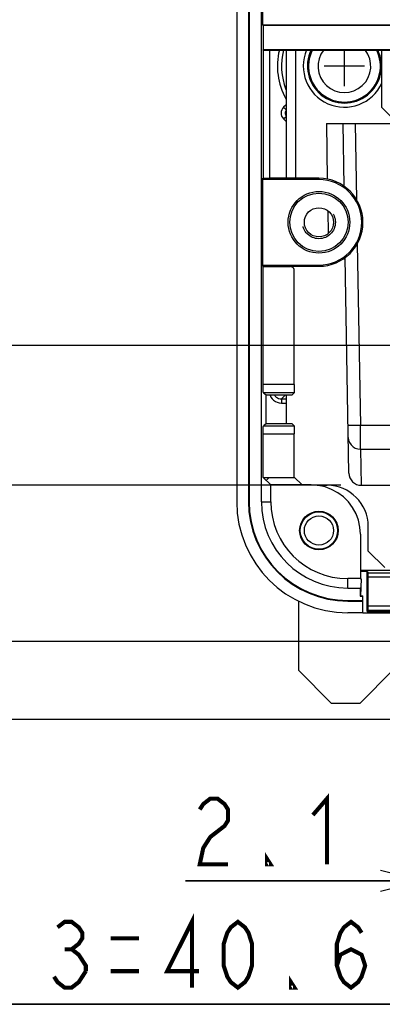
# Model space of a CAD drawing. Extents: x 0 to 420, y 0 to 297.
# Tile 47 of 67: x 250 to 268, y 157 to 205. Entities that reach past the tile are written whole.
import ezdxf

# ---------------------------------------------------------------- set-up
doc = ezdxf.new("R2010")
doc.units = 0
doc.header["$LTSCALE"] = 23.1
doc.linetypes.add('CENTER', pattern=[0.6, 0.375, -0.075, 0.075, -0.075])
doc.linetypes.add('HIDDEN', pattern=[0.2, 0.1, -0.1])
doc.layers.get('0').update_dxf_attribs({"linetype": 'CONTINUOUS'})
for name, color, linetype in [('ALL_AXIS', 7, 'CONTINUOUS'), ('ALL_CURVE', 7, 'CONTINUOUS'), ('ALL_DIM', 7, 'CONTINUOUS'), ('ALL_FEATURES', 7, 'CONTINUOUS'), ('DEFAULT_2', 8, 'HIDDEN'), ('OBSTRUCTIVE_DTM', 7, 'CONTINUOUS')]:
    doc.layers.add(name, color=color, linetype=linetype)
doc.dimstyles.get("Standard").update_dxf_attribs({"dimtxt": 2.5, "dimasz": 2.5, "dimexe": 1.25, "dimexo": 0.625, "dimtad": 1, "dimcen": 2.5, "dimazin": 3, "dimtfac": 1, "dimtmove": 0, "dimatfit": 3})

# ---------------------------------------------------------------- blocks, each defined once
blk = doc.blocks.new('_OPEN')
at = {"color": 0, "linetype": 'BYBLOCK'}
for p, q in [((0, 0), (-1, 0.25)), ((-1, -0.25), (0, 0)), ((-1, 0), (0, 0))]:
    blk.add_line(p, q, dxfattribs=at)
blk = doc.blocks.new('*D16')
at = {"layer": 'ALL_DIM', "color": 2, "linetype": 'CONTINUOUS'}
for p, q in [((223.873, 174.393), (223.873, 179.393)), ((223.873, 179.393), (223.873, 172.493)), ((265.052, 174.393), (222.873, 174.393)), ((223.873, 158.559), (223.873, 172.493)), ((298.182, 170.593), (222.873, 170.593)), ((223.873, 170.593), (223.873, 158.559))]:
    blk.add_line(p, q, dxfattribs=at)
at = {"layer": 'ALL_DIM', "color": 2, "linetype": 'CONTINUOUS', "xscale": 2, "yscale": 2, "zscale": 2}
for p, rotation in [((223.873, 174.393), 270), ((223.873, 170.593), 90)]:
    blk.add_blockref('_OPEN', p, dxfattribs=dict(at, rotation=rotation))
blk = doc.blocks.new('*D17')
at = {"layer": 'ALL_DIM', "color": 2, "linetype": 'CONTINUOUS'}
for p, q in [((281.111, 236.693), (222.873, 236.693)), ((223.873, 236.693), (223.873, 205.543)), ((223.873, 174.393), (223.873, 205.543)), ((265.052, 174.393), (222.873, 174.393))]:
    blk.add_line(p, q, dxfattribs=at)
at = {"layer": 'ALL_DIM', "color": 2, "linetype": 'CONTINUOUS', "xscale": 2, "yscale": 2, "zscale": 2}
for p, rotation in [((223.873, 236.693), 90), ((223.873, 174.393), 270)]:
    blk.add_blockref('_OPEN', p, dxfattribs=dict(at, rotation=rotation))
blk = doc.blocks.new('*D18')
at = {"layer": 'ALL_DIM', "color": 2, "linetype": 'CONTINUOUS'}
for p, q in [((265.509, 181.993), (228.873, 181.993)), ((229.873, 181.993), (229.873, 178.193)), ((229.873, 174.393), (229.873, 178.193)), ((268.452, 174.393), (228.873, 174.393))]:
    blk.add_line(p, q, dxfattribs=at)
at = {"layer": 'ALL_DIM', "color": 2, "linetype": 'CONTINUOUS', "xscale": 2, "yscale": 2, "zscale": 2}
for p, rotation in [((229.873, 181.993), 90), ((229.873, 174.393), 270)]:
    blk.add_blockref('_OPEN', p, dxfattribs=dict(at, rotation=rotation))
blk = doc.blocks.new('*D19')
at = {"layer": 'ALL_DIM', "color": 2, "linetype": 'CONTINUOUS'}
for p, q in [((285.532, 188.793), (228.873, 188.793)), ((229.873, 188.793), (229.873, 185.393)), ((229.873, 181.993), (229.873, 185.393)), ((265.509, 181.993), (228.873, 181.993))]:
    blk.add_line(p, q, dxfattribs=at)
at = {"layer": 'ALL_DIM', "color": 2, "linetype": 'CONTINUOUS', "xscale": 2, "yscale": 2, "zscale": 2}
for p, rotation in [((229.873, 188.793), 90), ((229.873, 181.993), 270)]:
    blk.add_blockref('_OPEN', p, dxfattribs=dict(at, rotation=rotation))
blk = doc.blocks.new('*D23')
at = {"layer": 'ALL_DIM', "color": 2, "linetype": 'CONTINUOUS'}
for p, q in [((270.292, 187.793), (270.292, 161.748)), ((269.452, 169.46), (269.452, 161.748)), ((269.452, 162.748), (257.966, 162.748)), ((257.966, 162.748), (269.872, 162.748)), ((275.292, 162.748), (269.872, 162.748)), ((270.292, 162.748), (275.292, 162.748))]:
    blk.add_line(p, q, dxfattribs=at)
at = {"layer": 'ALL_DIM', "color": 2, "linetype": 'CONTINUOUS', "xscale": 2, "yscale": 2, "zscale": 2}
blk.add_blockref('_OPEN', (269.452, 162.748), dxfattribs=at)
at = {"layer": 'ALL_DIM', "color": 2, "linetype": 'CONTINUOUS', "xscale": 2, "yscale": 2, "zscale": 2, "rotation": 180}
blk.add_blockref('_OPEN', (270.292, 162.748), dxfattribs=at)
blk = doc.blocks.new('*D24')
at = {"layer": 'ALL_DIM', "color": 2, "linetype": 'CONTINUOUS'}
for p, q in [((270.292, 187.793), (270.292, 155.748)), ((286.532, 187.793), (286.532, 155.748)), ((270.292, 156.748), (234.364, 156.748)), ((234.364, 156.748), (278.412, 156.748)), ((291.532, 156.748), (278.412, 156.748)), ((286.532, 156.748), (291.532, 156.748))]:
    blk.add_line(p, q, dxfattribs=at)
at = {"layer": 'ALL_DIM', "color": 2, "linetype": 'CONTINUOUS', "xscale": 2, "yscale": 2, "zscale": 2}
blk.add_blockref('_OPEN', (270.292, 156.748), dxfattribs=at)
at = {"layer": 'ALL_DIM', "color": 2, "linetype": 'CONTINUOUS', "xscale": 2, "yscale": 2, "zscale": 2, "rotation": 180}
blk.add_blockref('_OPEN', (286.532, 156.748), dxfattribs=at)

msp = doc.modelspace()

# ---------------------------------------------------------------- linework, layer by layer
at = {"color": 7, "linetype": 'CONTINUOUS'}
for p, q in [((265.852, 176.393), (266.583, 176.393)), ((265.852, 176.361), (266.583, 176.361)), ((266.463, 176.593), (266.583, 176.593)), ((266.481, 176.621), (266.583, 176.621)), ((266.481, 176.611), (266.583, 176.611)), ((266.583, 175.793), (266.583, 176.621)), ((266.583, 175.793), (265.852, 175.793))]:
    msp.add_line(p, q, dxfattribs=at)
at = {"layer": 'ALL_AXIS', "color": 7, "linetype": 'CENTER'}
msp.add_line((269.452, 174.393), (266.052, 174.393), dxfattribs=at)
at = {"layer": 'ALL_AXIS', "color": 7, "linetype": 'CONTINUOUS'}
for centre, radius, start, end in [((265.692, 202.393), 2, 156.8783, 335.4676), ((265.692, 202.393), 1.8, 154.0787, 25.9213), ((265.852, 181.193), 5.4, 180, 270)]:
    msp.add_arc(centre, radius, start, end, dxfattribs=at)
at = {"layer": 'ALL_AXIS', "color": 9, "linetype": 'CONTINUOUS'}
for radius, start, end in [(1.749, 153.1461, 26.8539), (1.282, 141.904, 38.096)]:
    msp.add_arc((265.692, 202.393), radius, start, end, dxfattribs=at)
at = {"layer": 'ALL_CURVE', "color": 40, "linetype": 'CONTINUOUS'}
for p, q in [((265.692, 201.413), (265.692, 203.172)), ((266.672, 202.393), (264.712, 202.393))]:
    msp.add_line(p, q, dxfattribs=at)
at = {"layer": 'ALL_DIM', "color": 2, "linetype": 'CONTINUOUS', "const_width": 0.2}
for points in [[(258.654, 166.215), (258.826, 166.482), (259.17, 166.748), (259.514, 166.748), (259.858, 166.482), (260.03, 166.215), (260.03, 165.682), (259.858, 165.415), (259.514, 165.148), (259.17, 164.882), (258.826, 164.348), (258.654, 163.548), (260.03, 163.548)], [(264.158, 165.948), (264.846, 166.748), (264.846, 163.548)], [(262.094, 163.548), (261.922, 163.548), (261.922, 163.815), (262.094, 163.548)], [(258.272, 157.548), (258.272, 160.748), (257.068, 158.348), (258.616, 158.348)], [(251.736, 160.482), (252.08, 160.748), (252.424, 160.748), (252.768, 160.482), (252.94, 160.215), (252.94, 159.948), (252.768, 159.682), (252.424, 159.415), (252.768, 159.148), (252.94, 158.882), (253.112, 158.615), (253.112, 158.348)], [(260.508, 157.548), (260.164, 157.815), (259.992, 158.082), (259.82, 158.615), (259.82, 159.682), (259.992, 160.215), (260.164, 160.482), (260.508, 160.748), (260.852, 160.482), (261.024, 160.215), (261.196, 159.682), (261.196, 158.615), (261.024, 158.082), (260.852, 157.815), (260.508, 157.548)], [(265.324, 158.615), (265.496, 159.148), (266.012, 159.415), (266.528, 159.148), (266.7, 158.615), (266.528, 158.082), (266.356, 157.815), (266.012, 157.548), (265.668, 157.815), (265.496, 158.082), (265.324, 158.615), (265.324, 159.682), (265.496, 160.215), (265.668, 160.482), (266.012, 160.748), (266.356, 160.482), (266.528, 160.215)], [(254.316, 159.948), (255.692, 159.948)], [(252.08, 159.415), (252.424, 159.415)], [(253.112, 158.348), (252.768, 157.815), (252.424, 157.548), (252.08, 157.548), (251.736, 157.815), (251.564, 158.082)], [(254.316, 158.348), (255.692, 158.348)], [(263.26, 157.548), (263.088, 157.548), (263.088, 157.815), (263.26, 157.548)]]:
    msp.add_lwpolyline(points, dxfattribs=at)
at = {"layer": 'ALL_FEATURES', "color": 7, "linetype": 'CONTINUOUS'}
for p, q in [((261.021, 265.019), (261.021, 181.193)), ((261.052, 265.026), (261.052, 181.193)), ((260.452, 264.888), (260.452, 181.193)), ((261.652, 181.193), (261.652, 205.895)), ((261.721, 204.393), (261.721, 205.433)), ((261.721, 204.393), (261.732, 204.372)), ((355.183, 204.393), (261.721, 204.393)), ((261.732, 204.372), (261.732, 203.193)), ((355.173, 204.372), (261.732, 204.372)), ((261.742, 203.172), (261.732, 203.193)), ((355.173, 203.193), (261.732, 203.193)), ((261.742, 203.172), (261.742, 196.947)), ((261.742, 203.172), (355.162, 203.172)), ((262.04, 203.172), (262.04, 196.947)), ((263.312, 203.172), (263.312, 196.933)), ((267.492, 203.172), (267.492, 200.393)), ((267.492, 200.393), (268.292, 199.593)), ((264.812, 199.593), (264.859, 196.889)), ((264.812, 199.593), (352.092, 199.593)), ((265.612, 199.593), (265.665, 196.555)), ((261.652, 196.884), (261.742, 196.947)), ((261.742, 196.947), (262.04, 196.947)), ((262.061, 196.933), (262.04, 196.947)), ((261.652, 196.884), (261.701, 196.873)), ((261.701, 196.873), (261.701, 192.713)), ((264.452, 196.873), (261.701, 196.873)), ((264.452, 196.933), (262.061, 196.933)), ((264.886, 195.351), (264.905, 194.248)), ((261.652, 192.701), (261.701, 192.713)), ((261.742, 192.638), (261.652, 192.701)), ((261.701, 192.713), (264.452, 192.713)), ((261.742, 186.893), (261.742, 192.638)), ((261.742, 192.638), (263.052, 192.638)), ((262.04, 192.638), (262.061, 192.653)), ((262.061, 192.653), (264.452, 192.653)), ((265.727, 192.993), (265.602, 192.993)), ((265.909, 182.582), (265.726, 193.079)), ((263.252, 186.893), (263.252, 192.438)), ((261.749, 186.493), (261.892, 186.393)), ((263.147, 186.393), (263.247, 186.493)), ((261.892, 184.993), (261.892, 186.393)), ((261.892, 186.393), (263.147, 186.393)), ((261.892, 184.993), (261.749, 184.893)), ((263.147, 184.993), (261.89, 184.993)), ((263.147, 184.993), (263.247, 184.893)), ((261.742, 182.381), (261.742, 184.493)), ((263.252, 182.381), (263.252, 184.493)), ((262.109, 182.014), (261.742, 182.381)), ((261.742, 182.381), (263.252, 182.381)), ((261.891, 182.232), (262.026, 182.367)), ((262.026, 182.367), (263.045, 182.367)), ((263.252, 182.381), (263.245, 182.37)), ((262.109, 181.193), (262.109, 182.014)), ((264.073, 182.014), (262.109, 182.014)), ((266.509, 181.993), (350.395, 181.993)), ((266.473, 179.614), (266.473, 177.45)), ((272.931, 177.842), (266.473, 177.842)), ((266.792, 177.793), (266.473, 177.793)), ((266.792, 177.793), (266.849, 177.736)), ((266.792, 175.851), (266.792, 177.793)), ((266.473, 177.45), (265.852, 177.45)), ((266.473, 177.45), (266.481, 177.442)), ((266.51, 177.442), (266.481, 176.607)), ((266.481, 177.442), (266.51, 177.442)), ((266.852, 176.108), (266.852, 177.536)), ((265.852, 176.993), (266.463, 176.993)), ((266.463, 176.993), (266.481, 177.011)), ((266.463, 176.993), (266.463, 176.593)), ((266.481, 176.611), (266.481, 177.011)), ((266.481, 177.011), (266.495, 177.011)), ((266.481, 176.611), (266.463, 176.593)), ((266.792, 175.851), (266.849, 175.908)), ((266.583, 175.793), (350.322, 175.793)), ((266.792, 175.851), (283.535, 175.851))]:
    msp.add_line(p, q, dxfattribs=at)
at = {"layer": 'ALL_FEATURES', "color": 3, "linetype": 'CONTINUOUS'}
for p, q in [((262.852, 203.172), (262.852, 196.933)), ((262.852, 192.653), (262.852, 192.638)), ((262.852, 186.393), (262.852, 184.993)), ((263.252, 182.393), (263.631, 182.014)), ((264.366, 181.993), (264.852, 181.993)), ((266.852, 178.793), (266.852, 179.993)), ((266.852, 178.793), (267.652, 177.993)), ((263.452, 176.359), (263.452, 172.993)), ((263.452, 172.993), (265.052, 171.393)), ((266.452, 171.393), (268.052, 172.993)), ((265.052, 171.393), (266.452, 171.393))]:
    msp.add_line(p, q, dxfattribs=at)
at = {"layer": 'ALL_FEATURES', "color": 9, "linetype": 'CONTINUOUS'}
for p, q in [((262.852, 200.514), (262.727, 200.389)), ((262.727, 200.389), (262.852, 200.264)), ((262.727, 199.823), (262.852, 199.949)), ((262.727, 199.823), (262.852, 199.698)), ((266.212, 199.593), (266.277, 195.905)), ((264.452, 196.933), (264.452, 196.873)), ((266.314, 193.742), (266.469, 184.907)), ((264.452, 192.653), (264.452, 192.713)), ((263.252, 186.893), (261.742, 186.893)), ((263.247, 186.493), (261.749, 186.493)), ((262.829, 186.393), (262.632, 186.196)), ((262.632, 186.196), (262.632, 185.996)), ((262.632, 186.196), (262.852, 186.196)), ((262.632, 185.996), (262.852, 185.996)), ((261.742, 184.493), (263.252, 184.493)), ((261.749, 184.893), (263.247, 184.893)), ((266.469, 184.907), (265.869, 184.897)), ((289.992, 184.907), (266.469, 184.907)), ((266.479, 183.748), (266.509, 181.993)), ((266.479, 183.748), (290.574, 183.748)), ((261.021, 181.193), (261.052, 181.193)), ((261.652, 181.193), (262.109, 181.193)), ((265.852, 176.993), (265.852, 177.45)), ((266.849, 177.736), (267.944, 177.736)), ((266.852, 177.536), (267.944, 177.536)), ((265.852, 176.361), (265.852, 176.393)), ((267.944, 175.908), (266.849, 175.908)), ((267.944, 176.108), (266.852, 176.108))]:
    msp.add_line(p, q, dxfattribs=at)
for points in [[(262.727, 200.389), (262.677, 200.328), (262.641, 200.26), (262.618, 200.187), (262.61, 200.111), (262.616, 200.034), (262.638, 199.959), (262.675, 199.887), (262.727, 199.823)], [(262.069, 186.393), (262.074, 186.376), (262.119, 186.286), (262.177, 186.205), (262.249, 186.135), (262.331, 186.077), (262.423, 186.034), (262.525, 186.006), (262.632, 185.996)], [(262.288, 186.393), (262.29, 186.389), (262.329, 186.335), (262.376, 186.289), (262.431, 186.25), (262.492, 186.221), (262.56, 186.203), (262.632, 186.196)], [(266.479, 183.748), (266.477, 183.825), (266.476, 183.94), (266.474, 184.09), (266.473, 184.269), (266.471, 184.471), (266.47, 184.686), (266.469, 184.907)], [(265.879, 184.317), (265.895, 184.191), (265.941, 184.07), (266.013, 183.961), (266.109, 183.871), (266.222, 183.803), (266.348, 183.762), (266.479, 183.748)]]:
    msp.add_lwpolyline(points, dxfattribs=at)
at = {"layer": 'ALL_FEATURES', "color": 7, "linetype": 'CONTINUOUS'}
for points in [[(262.852, 200.228), (262.843, 200.217), (262.825, 200.183), (262.814, 200.147), (262.809, 200.108), (262.813, 200.07), (262.823, 200.032), (262.842, 199.996), (262.852, 199.984)], [(263.252, 192.438), (263.245, 192.49), (263.225, 192.538), (263.194, 192.58), (263.152, 192.611), (263.104, 192.631), (263.052, 192.638)], [(261.749, 186.493), (261.748, 186.504), (261.746, 186.534), (261.745, 186.582), (261.744, 186.645), (261.743, 186.721), (261.742, 186.805), (261.742, 186.893)], [(263.252, 186.893), (263.252, 186.805), (263.252, 186.721), (263.251, 186.645), (263.25, 186.582), (263.249, 186.534), (263.248, 186.504), (263.247, 186.493)], [(261.742, 184.493), (261.742, 184.581), (261.743, 184.665), (261.744, 184.74), (261.745, 184.804), (261.746, 184.851), (261.748, 184.882), (261.749, 184.893)], [(263.247, 184.893), (263.248, 184.882), (263.249, 184.851), (263.25, 184.804), (263.251, 184.74), (263.252, 184.665), (263.252, 184.581), (263.252, 184.493)], [(263.045, 182.367), (263.096, 182.367), (263.144, 182.368), (263.185, 182.368), (263.217, 182.369), (263.237, 182.37), (263.245, 182.37)], [(266.473, 179.614), (266.449, 179.956), (266.376, 180.29), (266.256, 180.611), (266.092, 180.912), (265.887, 181.186), (265.645, 181.428), (265.371, 181.633), (265.07, 181.797), (264.75, 181.917), (264.415, 181.989), (264.073, 182.014)], [(266.852, 177.536), (266.852, 177.587), (266.852, 177.635), (266.851, 177.676), (266.85, 177.708), (266.85, 177.729), (266.849, 177.736)], [(266.849, 175.908), (266.85, 175.916), (266.85, 175.936), (266.851, 175.968), (266.852, 176.009), (266.852, 176.057), (266.852, 176.108)]]:
    msp.add_lwpolyline(points, dxfattribs=at)
for centre, radius in [((264.452, 194.793), 1.5), ((264.452, 179.793), 0.939), ((264.452, 179.793), 0.909), ((264.452, 179.793), 0.709)]:
    msp.add_circle(centre, radius, dxfattribs=at)
at = {"layer": 'ALL_FEATURES', "color": 9, "linetype": 'CONTINUOUS'}
for radius, start, end in [(3.261, 166.1493, 209.2122), (3.061, 165.2355, 201.7051)]:
    msp.add_arc((265.692, 202.393), radius, start, end, dxfattribs=at)
at = {"layer": 'ALL_FEATURES', "color": 7, "linetype": 'CONTINUOUS'}
for centre, radius, start, end in [((264.452, 194.793), 2.14, 270, 90), ((264.452, 194.793), 2.08, 270, 90), ((266.509, 182.593), 0.6, 181, 270.017), ((265.852, 181.193), 4.831, 180, 270), ((265.852, 181.193), 4.8, 180, 270), ((265.852, 181.193), 4.2, 180, 270), ((265.852, 181.193), 3.743, 180, 270)]:
    msp.add_arc(centre, radius, start, end, dxfattribs=at)
at = {"layer": 'ALL_FEATURES', "color": 3, "linetype": 'CONTINUOUS'}
msp.add_arc((264.852, 179.993), 2, 0, 90, dxfattribs=at)
at = {"layer": 'DEFAULT_2', "color": 8, "linetype": 'HIDDEN'}
msp.add_circle((264.452, 194.793), 0.8, dxfattribs=at)
at = {"layer": 'OBSTRUCTIVE_DTM', "color": 7, "linetype": 'CONTINUOUS'}
for radius in [1.42, 0.709]:
    msp.add_circle((264.452, 194.793), radius, dxfattribs=at)

# ---------------------------------------------------------------- dimensions: what is measured, and where the dimension line sits
at = {"layer": 'ALL_DIM', "color": 2, "linetype": 'CONTINUOUS'}
for base, p1, p2, picture, middle in [((223.873, 174.393), (282.111, 236.693), (266.052, 174.393), '*D17', (223.873, 198.663)), ((229.873, 181.993), (286.532, 188.793), (266.509, 181.993), '*D19', (229.873, 182.641)), ((229.873, 174.393), (266.509, 181.993), (269.452, 174.393), '*D18', (229.873, 175.441)), ((223.873, 170.593), (266.052, 174.393), (299.182, 170.593), '*D16', (223.873, 158.559))]:
    dim = msp.add_linear_dim(base=base, p1=p1, p2=p2, angle=270, dimstyle='Standard', dxfattribs=at)
    dim.commit()
    dim.dimension.update_dxf_attribs({"geometry": picture, "text_midpoint": middle, "dimtype": 128})
for base, p1, p2, picture, middle in [((286.532, 156.748), (270.292, 188.793), (286.532, 188.793), '*D24', (234.364, 156.748)), ((270.292, 162.748), (269.452, 170.46), (270.292, 188.793), '*D23', (257.966, 162.748))]:
    dim = msp.add_linear_dim(base=base, p1=p1, p2=p2, dimstyle='Standard', dxfattribs=at)
    dim.commit()
    dim.dimension.update_dxf_attribs({"geometry": picture, "text_midpoint": middle, "dimtype": 128})

doc.saveas('drawing.dxf')
